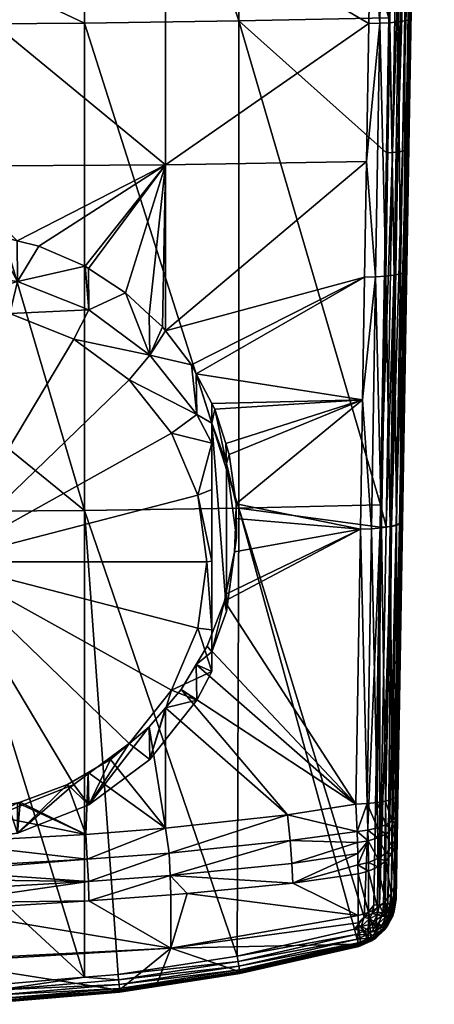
# Model space of a CAD drawing. Extents: x -0.029 to 0.039, y -0.139 to 0.024.
# Tile 4 of 26: x 0.004 to 0.021, y -0.139 to -0.099. Entities that reach past the tile are written whole.
import ezdxf

# ---------------------------------------------------------------- set-up
doc = ezdxf.new("R2010")
doc.units = 0
doc.layers.add('mesh', color=7, linetype='CONTINUOUS')

msp = doc.modelspace()

# ---------------------------------------------------------------- meshes
at = {"layer": 'mesh'}
mesh = msp.add_polyface(dxfattribs=at)
corners = [(0.009705, -0.083145, 0.105479), (0.018229, -0.083065, 0.106555), (0.018324, -0.077332, 0.106149), (0.01843, -0.070996, 0.105849), (0.009705, -0.071055, 0.104722), (0.000592, -0.080657, 0.10492), (0.000592, -0.071068, 0.104481), (-0.005231, -0.080159, 0.135704), (0.000592, -0.079479, 0.136015), (0.000592, -0.080191, 0.135857), (0.000592, -0.063218, 0.139244), (0.020621, -0.041695, 0.12383), (0.02, -0.077241, 0.108115), (0.019827, -0.087799, 0.108863), (0.019591, -0.104388, 0.128198), (0.019847, -0.089391, 0.131685), (0.019101, -0.079949, 0.13471), (0.012682, -0.080071, 0.135289), (0.019189, -0.074769, 0.135811), (0.006414, -0.080159, 0.135704), (0.006414, -0.061678, 0.139362), (0.012682, -0.061601, 0.138945), (0.018773, -0.077331, 0.106278), (0.01918, -0.077324, 0.106508), (0.019034, -0.061675, 0.105537), (0.019523, -0.077311, 0.106825), (0.01944, -0.061674, 0.105768), (0.019782, -0.077291, 0.107214), (0.019782, -0.061668, 0.106086), (0.019944, -0.077268, 0.107651), (0.02004, -0.061658, 0.106474), (0.020202, -0.061645, 0.106912), (0.019005, -0.087918, 0.107257), (0.019348, -0.087898, 0.107575), (0.019608, -0.08787, 0.107962), (0.01977, -0.087837, 0.1084), (0.01943, -0.074763, 0.135759), (0.019178, -0.089585, 0.132607), (0.01965, -0.074745, 0.135652), (0.019979, -0.074679, 0.135298), (0.019585, -0.089533, 0.132344), (0.019837, -0.074716, 0.135494), (0.020068, -0.074635, 0.135073), (0.019727, -0.089492, 0.132147), (0.020084, -0.060115, 0.138292), (0.020098, -0.074587, 0.134834), (0.019816, -0.089443, 0.131924)]
mesh.append_faces([[corners[k] for k in face] for face in [(0, 1, 2, 2), (3, 0, 2, 2), (3, 4, 0, 0), (4, 5, 0, 0), (4, 6, 5, 5), (7, 8, 9, 9), (7, 10, 8, 8), (11, 12, 13, 13), (11, 14, 15, 15), (16, 17, 18, 18), (10, 19, 8, 8), (10, 20, 19, 19), (19, 9, 8, 8), (20, 17, 19, 19), (20, 21, 17, 17), (22, 2, 1, 1), (22, 3, 2, 2), (23, 24, 22, 22), (25, 26, 23, 23), (27, 28, 25, 25), (29, 30, 27, 27), (12, 31, 29, 29), (32, 23, 22, 22), (33, 25, 23, 23), (34, 27, 25, 25), (35, 29, 27, 27), (13, 12, 29, 29), (36, 16, 18, 18), (37, 16, 36, 36), (38, 37, 36, 36), (39, 40, 41, 41), (42, 43, 39, 39), (38, 44, 41, 41), (45, 46, 42, 42), (15, 46, 45, 45)]])
mesh = msp.add_polyface(dxfattribs=at)
corners = [(0.009705, -0.083145, 0.105479), (0.018147, -0.087933, 0.1069), (0.018229, -0.083065, 0.106555), (0.009705, -0.09453, 0.106474), (0.01804, -0.094422, 0.107532), (0.000592, -0.094564, 0.10615), (0.000592, -0.083169, 0.105142), (0.000592, -0.080657, 0.10492), (0.020621, -0.041695, 0.12383), (0.019641, -0.099158, 0.10997), (0.019474, -0.109375, 0.111335), (0.019119, -0.131325, 0.115553), (0.019115, -0.131594, 0.115697), (0.012682, -0.080071, 0.135289), (0.018938, -0.089592, 0.132659), (0.018775, -0.099123, 0.130443), (0.019101, -0.079949, 0.13471), (0.006414, -0.080159, 0.135704), (0.000592, -0.096591, 0.132219), (0.000592, -0.080191, 0.135857), (0.006414, -0.099349, 0.131402), (0.012682, -0.099252, 0.130989), (0.018597, -0.08793, 0.107028), (0.018773, -0.077331, 0.106278), (0.019005, -0.087918, 0.107257), (0.019348, -0.087898, 0.107575), (0.01918, -0.077324, 0.106508), (0.019608, -0.08787, 0.107962), (0.019523, -0.077311, 0.106825), (0.01977, -0.087837, 0.1084), (0.019782, -0.077291, 0.107214), (0.019827, -0.087799, 0.108863), (0.019944, -0.077268, 0.107651), (0.018817, -0.099328, 0.108369), (0.01916, -0.099297, 0.108685), (0.019421, -0.099257, 0.109072), (0.019584, -0.09921, 0.109509), (0.019178, -0.089585, 0.132607), (0.019398, -0.089565, 0.1325), (0.01965, -0.074745, 0.135652), (0.019727, -0.089492, 0.132147), (0.019585, -0.089533, 0.132344), (0.019979, -0.074679, 0.135298), (0.019816, -0.089443, 0.131924), (0.020068, -0.074635, 0.135073), (0.019471, -0.104498, 0.128658), (0.019837, -0.074716, 0.135494), (0.019847, -0.089391, 0.131685), (0.01956, -0.104445, 0.128435)]
mesh.append_faces([[corners[k] for k in face] for face in [(0, 1, 2, 2), (3, 1, 0, 0), (3, 4, 1, 1), (0, 5, 3, 3), (0, 6, 5, 5), (7, 6, 0, 0), (8, 9, 10, 10), (11, 12, 8, 8), (13, 14, 15, 15), (16, 14, 13, 13), (17, 18, 19, 19), (20, 18, 17, 17), (17, 13, 21, 21), (22, 1, 4, 4), (22, 2, 1, 1), (22, 23, 2, 2), (24, 23, 22, 22), (25, 26, 24, 24), (27, 28, 25, 25), (29, 30, 27, 27), (31, 32, 29, 29), (33, 24, 22, 22), (34, 25, 24, 24), (35, 27, 25, 25), (36, 29, 27, 27), (9, 31, 29, 29), (37, 14, 16, 16), (37, 15, 14, 14), (38, 37, 39, 39), (40, 41, 42, 42), (43, 40, 44, 44), (43, 45, 40, 40), (38, 46, 41, 41), (39, 46, 38, 38), (47, 48, 43, 43)]])
mesh = msp.add_polyface(dxfattribs=at)
corners = [(0.020621, -0.041695, 0.12383), (0.019309, -0.119537, 0.113095), (0.01913, -0.130651, 0.115327), (0.019119, -0.131325, 0.115553), (0.019474, -0.109375, 0.111335), (0.019106, -0.132144, 0.116126), (0.019591, -0.104388, 0.128198), (0.019115, -0.131594, 0.115697), (0.018817, -0.099328, 0.108369), (0.018597, -0.08793, 0.107028), (0.018408, -0.099347, 0.108141), (0.01916, -0.099297, 0.108685), (0.019005, -0.087918, 0.107257), (0.019421, -0.099257, 0.109072), (0.019348, -0.087898, 0.107575), (0.019584, -0.09921, 0.109509), (0.019608, -0.08787, 0.107962), (0.019641, -0.099158, 0.10997), (0.01977, -0.087837, 0.1084), (0.018648, -0.109607, 0.109742), (0.018239, -0.109636, 0.109515), (0.018992, -0.109564, 0.110056), (0.019254, -0.109509, 0.110441), (0.019417, -0.109445, 0.110875), (0.018922, -0.104599, 0.129116), (0.018775, -0.099123, 0.130443), (0.019178, -0.089585, 0.132607), (0.018682, -0.104608, 0.129168), (0.018438, -0.118886, 0.125575), (0.019398, -0.089565, 0.1325), (0.019142, -0.104577, 0.129009), (0.018662, -0.119784, 0.125295), (0.019727, -0.089492, 0.132147), (0.019329, -0.104543, 0.128853), (0.019585, -0.089533, 0.132344), (0.019471, -0.104498, 0.128658), (0.01907, -0.119723, 0.125033), (0.01956, -0.104445, 0.128435), (0.019816, -0.089443, 0.131924), (0.019212, -0.119675, 0.124839), (0.019847, -0.089391, 0.131685), (0.019301, -0.119618, 0.124617)]
mesh.append_faces([[corners[k] for k in face] for face in [(0, 1, 2, 2), (3, 0, 2, 2), (0, 4, 1, 1), (0, 5, 6, 6), (0, 7, 5, 5), (8, 9, 10, 10), (11, 12, 8, 8), (13, 14, 11, 11), (15, 16, 13, 13), (17, 18, 15, 15), (19, 10, 20, 20), (19, 8, 10, 10), (21, 8, 19, 19), (21, 11, 8, 8), (22, 11, 21, 21), (22, 13, 11, 11), (23, 13, 22, 22), (23, 15, 13, 13), (4, 15, 23, 23), (4, 17, 15, 15), (24, 25, 26, 26), (24, 27, 25, 25), (28, 27, 24, 24), (29, 24, 26, 26), (30, 24, 29, 29), (30, 31, 24, 24), (32, 33, 34, 34), (35, 33, 32, 32), (35, 36, 33, 33), (37, 35, 38, 38), (37, 39, 35, 35), (30, 34, 33, 33), (29, 34, 30, 30), (6, 37, 40, 40), (6, 41, 37, 37)]])
mesh = msp.add_polyface(dxfattribs=at)
corners = [(0.000592, -0.105144, 0.107389), (0.000592, -0.107735, 0.107722), (0.002647, -0.107906, 0.107767), (0.017958, -0.099354, 0.108013), (0.009705, -0.105097, 0.107729), (0.017866, -0.104955, 0.108761), (0.009705, -0.09453, 0.106474), (0.01804, -0.094422, 0.107532), (0.009706, -0.111827, 0.108748), (0.017788, -0.109648, 0.109388), (0.009049, -0.111172, 0.10859), (0.00958, -0.111663, 0.10871), (0.008087, -0.110282, 0.108373), (0.006584, -0.109302, 0.108126), (0.003687, -0.108169, 0.107835), (0.006444, -0.10921, 0.108103), (0.004563, -0.108389, 0.107893), (0.000592, -0.09759, 0.106418), (0.000592, -0.094564, 0.10615), (0.012682, -0.080071, 0.135289), (0.018775, -0.099123, 0.130443), (0.012682, -0.099252, 0.130989), (0.018682, -0.104608, 0.129168), (0.006414, -0.099349, 0.131402), (0.000592, -0.099381, 0.131537), (0.000592, -0.096591, 0.132219), (0.006414, -0.119121, 0.126474), (0.000592, -0.114387, 0.127868), (0.012682, -0.119014, 0.126064), (0.006414, -0.080159, 0.135704), (0.018408, -0.099347, 0.108141), (0.018597, -0.08793, 0.107028), (0.018239, -0.109636, 0.109515), (0.006592, -0.110977, 0.101836), (0.003697, -0.109819, 0.101525), (0.000592, -0.109424, 0.101419), (0.000592, -0.110762, 0.101061)]
mesh.append_faces([[corners[k] for k in face] for face in [(0, 1, 2, 2), (3, 4, 5, 5), (3, 6, 4, 4), (3, 7, 6, 6), (8, 5, 4, 4), (9, 5, 8, 8), (4, 10, 11, 11), (4, 12, 10, 10), (13, 12, 4, 4), (14, 0, 2, 2), (4, 15, 13, 13), (4, 16, 15, 15), (14, 16, 4, 4), (4, 0, 14, 14), (4, 17, 0, 0), (6, 17, 4, 4), (6, 18, 17, 17), (19, 20, 21, 21), (20, 22, 21, 21), (23, 24, 25, 25), (26, 24, 23, 23), (26, 27, 24, 24), (23, 21, 28, 28), (29, 21, 23, 23), (30, 3, 5, 5), (30, 7, 3, 3), (30, 31, 7, 7), (32, 5, 9, 9), (32, 30, 5, 5), (15, 33, 13, 13), (16, 34, 15, 15), (34, 2, 35, 35), (34, 14, 2, 2), (16, 14, 34, 34), (36, 34, 35, 35)]])
mesh = msp.add_polyface(dxfattribs=at)
corners = [(0.009706, -0.111827, 0.108748), (0.009705, -0.105097, 0.107729), (0.00958, -0.111663, 0.10871), (0.000592, -0.119153, 0.126596), (0.000592, -0.114387, 0.127868), (0.006414, -0.119121, 0.126474), (0.006414, -0.099349, 0.131402), (0.012682, -0.119014, 0.126064), (0.010984, -0.115219, 0.102972), (0.011592, -0.116382, 0.103284), (0.011592, -0.115578, 0.106285), (0.011704, -0.114999, 0.109477), (0.012183, -0.117211, 0.106723), (0.012154, -0.116401, 0.109777), (0.009049, -0.111172, 0.10859), (0.009077, -0.112819, 0.102329), (0.010766, -0.113208, 0.109074), (0.010958, -0.113576, 0.109156), (0.011584, -0.11477, 0.109425), (0.008087, -0.110282, 0.108373), (0.006592, -0.110977, 0.101836), (0.006584, -0.109302, 0.108126), (0.006444, -0.10921, 0.108103), (0.003697, -0.109819, 0.101525), (0.003387, -0.111118, 0.101156), (0.000592, -0.110762, 0.101061), (0.005992, -0.11216, 0.101435), (0.008228, -0.113818, 0.10188), (0.009945, -0.115978, 0.102458), (0.011024, -0.118494, 0.103133), (0.011592, -0.118259, 0.103421), (0.000592, -0.121194, 0.103856), (0.012183, -0.123211, 0.10833), (0.011592, -0.121164, 0.103968)]
mesh.append_faces([[corners[k] for k in face] for face in [(0, 1, 2, 2), (3, 4, 5, 5), (6, 7, 5, 5), (8, 9, 10, 10), (11, 12, 13, 13), (11, 10, 12, 12), (2, 14, 15, 15), (15, 0, 2, 2), (15, 16, 0, 0), (8, 16, 15, 15), (8, 17, 16, 16), (10, 17, 8, 8), (10, 18, 17, 17), (11, 18, 10, 10), (19, 15, 14, 14), (19, 20, 15, 15), (21, 20, 19, 19), (22, 23, 20, 20), (24, 23, 25, 25), (24, 20, 23, 23), (26, 20, 24, 24), (26, 15, 20, 20), (27, 15, 26, 26), (27, 8, 15, 15), (28, 8, 27, 27), (28, 9, 8, 8), (29, 9, 28, 28), (29, 30, 9, 9), (31, 29, 28, 28), (31, 26, 24, 24), (31, 27, 26, 26), (28, 27, 31, 31), (32, 12, 10, 10), (10, 9, 30, 30), (30, 33, 10, 10)]])
mesh = msp.add_polyface(dxfattribs=at)
corners = [(0.017707, -0.114625, 0.110249), (0.011704, -0.114999, 0.109477), (0.012154, -0.116401, 0.109777), (0.012576, -0.118849, 0.110276), (0.01762, -0.119877, 0.111159), (0.012297, -0.116845, 0.109872), (0.011584, -0.11477, 0.109425), (0.010958, -0.113576, 0.109156), (0.017788, -0.109648, 0.109388), (0.010766, -0.113208, 0.109074), (0.009706, -0.111827, 0.108748), (0.019591, -0.104388, 0.128198), (0.019106, -0.132144, 0.116126), (0.019332, -0.119557, 0.124381), (0.012682, -0.099252, 0.130989), (0.018438, -0.118886, 0.125575), (0.012682, -0.119014, 0.126064), (0.018682, -0.104608, 0.129168), (0.018239, -0.109636, 0.109515), (0.019417, -0.109445, 0.110875), (0.019309, -0.119537, 0.113095), (0.019474, -0.109375, 0.111335), (0.019252, -0.119622, 0.112637), (0.019254, -0.109509, 0.110441), (0.019088, -0.119702, 0.112205), (0.018992, -0.109564, 0.110056), (0.018826, -0.11977, 0.111822), (0.018648, -0.109607, 0.109742), (0.018481, -0.119824, 0.11151), (0.018072, -0.11986, 0.111284), (0.018922, -0.104599, 0.129116), (0.018662, -0.119784, 0.125295), (0.018883, -0.11976, 0.125188), (0.019142, -0.104577, 0.129009), (0.019212, -0.119675, 0.124839), (0.01907, -0.119723, 0.125033), (0.019471, -0.104498, 0.128658), (0.019301, -0.119618, 0.124617), (0.01956, -0.104445, 0.128435), (0.019329, -0.104543, 0.128853), (0.012183, -0.117211, 0.106723), (0.012592, -0.120211, 0.107527)]
mesh.append_faces([[corners[k] for k in face] for face in [(0, 1, 2, 2), (0, 3, 4, 4), (0, 5, 3, 3), (2, 5, 0, 0), (0, 6, 1, 1), (0, 7, 6, 6), (8, 7, 0, 0), (8, 9, 7, 7), (10, 9, 8, 8), (11, 12, 13, 13), (14, 15, 16, 16), (14, 17, 15, 15), (18, 8, 0, 0), (19, 20, 21, 21), (19, 22, 20, 20), (23, 22, 19, 19), (23, 24, 22, 22), (25, 24, 23, 23), (25, 26, 24, 24), (27, 26, 25, 25), (27, 28, 26, 26), (18, 28, 27, 27), (18, 29, 28, 28), (0, 29, 18, 18), (0, 4, 29, 29), (15, 30, 31, 31), (32, 31, 33, 33), (34, 35, 36, 36), (37, 34, 38, 38), (32, 39, 35, 35), (33, 39, 32, 32), (13, 37, 11, 11), (40, 5, 2, 2), (40, 3, 5, 5), (41, 3, 40, 40)]])
mesh = msp.add_polyface(dxfattribs=at)
corners = [(0.010341, -0.126378, 0.111542), (0.017437, -0.131026, 0.113398), (0.010947, -0.125363, 0.111393), (0.006413, -0.13805, 0.12129), (0.000592, -0.119153, 0.126596), (0.006414, -0.119121, 0.126474), (0.000592, -0.13268, 0.122987), (0.012592, -0.120211, 0.107527), (0.012514, -0.120789, 0.110641), (0.012557, -0.119443, 0.110388), (0.012183, -0.123211, 0.10833), (0.011592, -0.125647, 0.105767), (0.010984, -0.12681, 0.106078), (0.011592, -0.124843, 0.108768), (0.012162, -0.122507, 0.110941), (0.012104, -0.122787, 0.11099), (0.011395, -0.124613, 0.111283), (0.009706, -0.127123, 0.111642), (0.009077, -0.129211, 0.106721), (0.011392, -0.121194, 0.103856), (0.011592, -0.121164, 0.103968), (0.011024, -0.118494, 0.103133), (0.011592, -0.123953, 0.104947), (0.011024, -0.123894, 0.10458), (0.009945, -0.12641, 0.105254), (0.008228, -0.128571, 0.105833), (0.011592, -0.118259, 0.103421), (-0.002204, -0.131271, 0.106556), (0.000592, -0.131626, 0.106651), (0.000592, -0.121194, 0.103856), (0.005992, -0.130228, 0.106277), (0.011592, -0.115578, 0.106285), (0.012183, -0.117211, 0.106723)]
mesh.append_faces([[corners[k] for k in face] for face in [(0, 1, 2, 2), (3, 4, 5, 5), (3, 6, 4, 4), (7, 8, 9, 9), (10, 8, 7, 7), (2, 11, 12, 12), (2, 13, 11, 11), (10, 14, 8, 8), (10, 15, 14, 14), (13, 15, 10, 10), (13, 16, 15, 15), (2, 16, 13, 13), (12, 0, 2, 2), (12, 17, 0, 0), (18, 17, 12, 12), (19, 20, 21, 21), (19, 22, 20, 20), (23, 22, 19, 19), (23, 11, 22, 22), (24, 11, 23, 23), (24, 12, 11, 11), (24, 18, 12, 12), (25, 18, 24, 24), (20, 26, 21, 21), (27, 28, 29, 29), (29, 24, 23, 23), (29, 25, 24, 24), (30, 25, 29, 29), (29, 19, 21, 21), (23, 19, 29, 29), (10, 31, 13, 13), (7, 32, 10, 10), (22, 11, 13, 13), (31, 22, 13, 13), (31, 20, 22, 22)]])
mesh = msp.add_polyface(dxfattribs=at)
corners = [(0.000592, -0.131991, 0.11227), (0.001844, -0.131331, 0.112137), (0.000592, -0.131397, 0.112144), (0.006476, -0.132254, 0.112487), (0.003696, -0.130975, 0.112101), (0.003813, -0.130953, 0.112099), (0.005733, -0.130231, 0.112022), (0.00657, -0.129742, 0.111967), (0.009706, -0.127123, 0.111642), (0.014654, -0.131463, 0.113084), (0.010341, -0.126378, 0.111542), (0.007782, -0.137935, 0.121261), (0.006413, -0.13805, 0.12129), (0.006414, -0.119121, 0.126474), (0.003697, -0.132211, 0.107525), (0.000592, -0.132606, 0.107631), (0.006592, -0.131053, 0.107215), (0.007473, -0.129214, 0.111907), (0.008228, -0.128571, 0.105833), (0.009077, -0.129211, 0.106721), (0.005992, -0.130228, 0.106277), (0.003387, -0.131271, 0.106556), (0.000592, -0.131626, 0.106651), (0.000592, -0.121194, 0.103856), (0.000592, -0.132586, 0.112396), (0.009705, -0.132007, 0.112662), (0.00905, -0.127892, 0.111745), (0.012682, -0.119014, 0.126064), (0.012617, -0.13719, 0.121116), (0.009855, -0.133011, 0.113004)]
mesh.append_faces([[corners[k] for k in face] for face in [(0, 1, 2, 2), (3, 4, 1, 1), (5, 4, 3, 3), (6, 3, 7, 7), (6, 5, 3, 3), (8, 9, 10, 10), (11, 12, 13, 13), (14, 4, 5, 5), (15, 4, 14, 14), (15, 1, 4, 4), (15, 2, 1, 1), (6, 14, 5, 5), (6, 16, 14, 14), (7, 16, 6, 6), (7, 17, 16, 16), (18, 16, 19, 19), (20, 16, 18, 18), (20, 14, 16, 16), (21, 14, 20, 20), (21, 15, 14, 14), (22, 15, 21, 21), (23, 21, 20, 20), (23, 22, 21, 21), (0, 24, 1, 1), (3, 1, 24, 24), (7, 25, 17, 17), (7, 3, 25, 25), (25, 26, 17, 17), (8, 26, 25, 25), (8, 25, 9, 9), (13, 27, 28, 28), (29, 9, 25, 25), (16, 26, 19, 19), (16, 17, 26, 26), (19, 26, 8, 8)]])
mesh = msp.add_polyface(dxfattribs=at)
corners = [(0.009919, -0.136872, 0.117191), (0.01059, -0.134646, 0.114343), (0.009924, -0.134711, 0.114273), (0.017527, -0.13555, 0.117547), (0.014872, -0.134227, 0.114789), (0.0066, -0.134946, 0.114063), (0.012696, -0.137812, 0.119737), (0.017519, -0.136703, 0.119605), (0.00935, -0.138333, 0.119846), (0.009901, -0.133928, 0.113547), (0.014764, -0.1325, 0.113444), (0.009855, -0.133011, 0.113004), (0.014838, -0.133436, 0.114021), (0.006575, -0.134167, 0.11335), (0.012716, -0.137884, 0.11997), (0.012657, -0.137411, 0.121019), (0.007806, -0.138157, 0.121166), (0.007782, -0.137935, 0.121261), (0.012689, -0.137603, 0.12087), (0.007825, -0.13835, 0.121019), (0.012712, -0.137754, 0.120678), (0.007838, -0.138503, 0.12083), (0.012725, -0.137854, 0.120455), (0.007844, -0.138605, 0.12061), (0.012726, -0.137898, 0.120214), (0.007843, -0.138652, 0.120371), (0.007835, -0.138641, 0.120129), (0.017552, -0.136796, 0.120085), (0.017543, -0.136778, 0.119839), (0.012682, -0.119014, 0.126064), (0.017383, -0.136102, 0.121), (0.012617, -0.13719, 0.121116), (0.01744, -0.136321, 0.120901), (0.017488, -0.13651, 0.12075), (0.017524, -0.136658, 0.120555), (0.017546, -0.136755, 0.120329)]
mesh.append_faces([[corners[k] for k in face] for face in [(0, 1, 2, 2), (3, 1, 0, 0), (3, 4, 1, 1), (2, 5, 0, 0), (0, 6, 7, 7), (8, 6, 0, 0), (9, 2, 1, 1), (4, 9, 1, 1), (9, 10, 11, 11), (9, 12, 10, 10), (4, 12, 9, 9), (13, 9, 11, 11), (5, 2, 9, 9), (14, 6, 8, 8), (15, 16, 17, 17), (18, 16, 15, 15), (18, 19, 16, 16), (20, 19, 18, 18), (20, 21, 19, 19), (22, 21, 20, 20), (22, 23, 21, 21), (24, 23, 22, 22), (24, 25, 23, 23), (14, 25, 24, 24), (14, 26, 25, 25), (8, 26, 14, 14), (27, 24, 22, 22), (28, 14, 24, 24), (7, 6, 14, 14), (29, 30, 31, 31), (15, 17, 31, 31), (32, 15, 31, 31), (33, 18, 15, 15), (34, 20, 18, 18), (35, 22, 20, 20)]])
mesh = msp.add_polyface(dxfattribs=at)
corners = [(0.017437, -0.131026, 0.113398), (0.011395, -0.124613, 0.111283), (0.010947, -0.125363, 0.111393), (0.012104, -0.122787, 0.11099), (0.01762, -0.119877, 0.111159), (0.012162, -0.122507, 0.110941), (0.012514, -0.120789, 0.110641), (0.012557, -0.119443, 0.110388), (0.012576, -0.118849, 0.110276), (0.019082, -0.133927, 0.118572), (0.01907, -0.134875, 0.120241), (0.019332, -0.119557, 0.124381), (0.019106, -0.132144, 0.116126), (0.019103, -0.132363, 0.116369), (0.012682, -0.119014, 0.126064), (0.018422, -0.119793, 0.125346), (0.017771, -0.135615, 0.121101), (0.018438, -0.118886, 0.125575), (0.017889, -0.131007, 0.113523), (0.018072, -0.11986, 0.111284), (0.018299, -0.130967, 0.113747), (0.018481, -0.119824, 0.11151), (0.018645, -0.130908, 0.114059), (0.018826, -0.11977, 0.111822), (0.018908, -0.130832, 0.11444), (0.019088, -0.119702, 0.112205), (0.019072, -0.130745, 0.114871), (0.019252, -0.119622, 0.112637), (0.01913, -0.130651, 0.115327), (0.019309, -0.119537, 0.113095), (0.018662, -0.119784, 0.125295), (0.018732, -0.135071, 0.120962), (0.01856, -0.135101, 0.12108), (0.018883, -0.11976, 0.125188), (0.01907, -0.119723, 0.125033), (0.019301, -0.119618, 0.124617), (0.018981, -0.134984, 0.120636), (0.019212, -0.119675, 0.124839), (0.012592, -0.120211, 0.107527), (0.017383, -0.136102, 0.121), (0.018399, -0.135117, 0.121148), (0.01816, -0.135128, 0.121202), (0.018874, -0.135031, 0.120811), (0.019036, -0.13494, 0.120475)]
mesh.append_faces([[corners[k] for k in face] for face in [(0, 1, 2, 2), (0, 3, 1, 1), (4, 3, 0, 0), (4, 5, 3, 3), (6, 5, 4, 4), (4, 7, 6, 6), (4, 8, 7, 7), (9, 10, 11, 11), (11, 12, 13, 13), (14, 15, 16, 16), (14, 17, 15, 15), (18, 4, 0, 0), (18, 19, 4, 4), (20, 19, 18, 18), (20, 21, 19, 19), (22, 21, 20, 20), (22, 23, 21, 21), (24, 23, 22, 22), (24, 25, 23, 23), (26, 25, 24, 24), (26, 27, 25, 25), (28, 27, 26, 26), (28, 29, 27, 27), (17, 30, 15, 15), (31, 32, 33, 33), (33, 34, 31, 31), (35, 36, 37, 37), (38, 7, 8, 8), (16, 39, 14, 14), (40, 41, 15, 15), (30, 40, 15, 15), (33, 40, 30, 30), (37, 42, 34, 34), (11, 43, 35, 35), (10, 43, 11, 11)]])
mesh = msp.add_polyface(dxfattribs=at)
corners = [(0.009919, -0.136872, 0.117191), (0.000592, -0.137341, 0.116734), (0.000592, -0.137438, 0.116865), (0.000592, -0.135323, 0.114005), (0.0066, -0.134946, 0.114063), (0.00782, -0.138571, 0.119896), (0.002965, -0.138988, 0.120011), (0.00935, -0.138333, 0.119846), (0.002947, -0.138343, 0.121364), (0.000592, -0.13268, 0.122987), (0.006413, -0.13805, 0.12129), (0.006533, -0.133256, 0.112817), (0.000592, -0.133747, 0.112796), (0.006575, -0.134167, 0.11335), (0.000592, -0.135028, 0.113695), (0.009855, -0.133011, 0.113004), (0.009901, -0.133928, 0.113547), (0.002957, -0.138565, 0.12127), (0.002974, -0.139016, 0.120721), (0.001968, -0.138955, 0.120948), (0.002971, -0.138912, 0.120939), (0.002974, -0.139064, 0.120484), (0.001971, -0.139059, 0.12073), (0.002971, -0.139055, 0.120243), (0.001972, -0.139108, 0.120494), (0.007806, -0.138157, 0.121166), (0.007782, -0.137935, 0.121261), (0.007825, -0.13835, 0.121019), (0.002966, -0.138758, 0.121125), (0.007838, -0.138503, 0.12083), (0.007844, -0.138605, 0.12061), (0.007843, -0.138652, 0.120371), (0.007835, -0.138641, 0.120129), (0.006414, -0.119121, 0.126474), (0.012617, -0.13719, 0.121116), (0.000592, -0.132586, 0.112396), (0.006476, -0.132254, 0.112487), (0.000592, -0.133602, 0.112745), (0.009705, -0.132007, 0.112662)]
mesh.append_faces([[corners[k] for k in face] for face in [(0, 1, 2, 2), (0, 3, 1, 1), (0, 4, 3, 3), (5, 2, 6, 6), (5, 0, 2, 2), (7, 0, 5, 5), (8, 9, 10, 10), (11, 12, 13, 13), (14, 4, 13, 13), (13, 15, 11, 11), (4, 16, 13, 13), (17, 8, 10, 10), (18, 19, 20, 20), (21, 22, 18, 18), (23, 24, 21, 21), (25, 10, 26, 26), (25, 17, 10, 10), (27, 17, 25, 25), (27, 28, 17, 17), (29, 28, 27, 27), (29, 20, 28, 28), (30, 20, 29, 29), (30, 18, 20, 20), (31, 18, 30, 30), (31, 21, 18, 18), (32, 21, 31, 31), (32, 23, 21, 21), (5, 23, 32, 32), (5, 6, 23, 23), (7, 5, 32, 32), (33, 34, 26, 26), (35, 11, 36, 36), (35, 37, 11, 11), (11, 38, 36, 36), (11, 15, 38, 38)]])
mesh = msp.add_polyface(dxfattribs=at)
corners = [(0.010341, -0.126378, 0.111542), (0.014654, -0.131463, 0.113084), (0.017437, -0.131026, 0.113398), (0.019332, -0.119557, 0.124381), (0.019103, -0.132363, 0.116369), (0.019082, -0.133927, 0.118572), (0.017771, -0.135615, 0.121101), (0.018422, -0.119793, 0.125346), (0.01816, -0.135128, 0.121202), (0.009855, -0.133011, 0.113004), (0.014764, -0.1325, 0.113444), (0.019058, -0.131827, 0.115311), (0.019106, -0.132144, 0.116126), (0.019115, -0.131594, 0.115697), (0.01905, -0.132456, 0.115809), (0.018902, -0.132046, 0.114945), (0.019062, -0.131519, 0.115142), (0.019119, -0.131325, 0.115553), (0.018904, -0.131701, 0.114752), (0.018652, -0.131861, 0.114405), (0.018653, -0.13224, 0.114618), (0.018319, -0.131992, 0.114118), (0.018324, -0.132399, 0.114347), (0.017923, -0.132085, 0.113907), (0.019072, -0.130745, 0.114871), (0.01913, -0.130651, 0.115327), (0.018908, -0.130832, 0.11444), (0.018645, -0.130908, 0.114059), (0.018299, -0.130967, 0.113747), (0.017889, -0.131007, 0.113523), (0.017486, -0.132137, 0.113782), (0.017934, -0.132514, 0.114146), (0.018883, -0.11976, 0.125188), (0.01856, -0.135101, 0.12108), (0.018399, -0.135117, 0.121148), (0.01907, -0.119723, 0.125033), (0.018874, -0.135031, 0.120811), (0.018732, -0.135071, 0.120962), (0.019212, -0.119675, 0.124839), (0.018981, -0.134984, 0.120636), (0.019301, -0.119618, 0.124617), (0.019036, -0.13494, 0.120475)]
mesh.append_faces([[corners[k] for k in face] for face in [(0, 1, 2, 2), (3, 4, 5, 5), (6, 7, 8, 8), (9, 10, 1, 1), (11, 12, 13, 13), (11, 14, 12, 12), (15, 14, 11, 11), (16, 13, 17, 17), (16, 11, 13, 13), (18, 11, 16, 16), (18, 15, 11, 11), (19, 15, 18, 18), (19, 20, 15, 15), (21, 20, 19, 19), (21, 22, 20, 20), (23, 22, 21, 21), (24, 17, 25, 25), (24, 16, 17, 17), (26, 16, 24, 24), (26, 18, 16, 16), (27, 18, 26, 26), (27, 19, 18, 18), (28, 19, 27, 27), (28, 21, 19, 19), (29, 21, 28, 28), (29, 23, 21, 21), (30, 1, 10, 10), (2, 1, 30, 30), (29, 2, 30, 30), (30, 31, 23, 23), (30, 23, 29, 29), (32, 33, 34, 34), (35, 36, 37, 37), (38, 39, 36, 36), (40, 41, 39, 39)]])
mesh = msp.add_polyface(dxfattribs=at)
corners = [(0.009919, -0.136872, 0.117191), (0.017525, -0.135842, 0.11807), (0.017527, -0.13555, 0.117547), (0.017525, -0.133854, 0.115149), (0.014872, -0.134227, 0.114789), (0.017519, -0.136703, 0.119605), (0.017522, -0.133491, 0.114743), (0.017501, -0.132581, 0.114025), (0.014838, -0.133436, 0.114021), (0.017511, -0.133034, 0.114382), (0.014764, -0.1325, 0.113444), (0.017934, -0.132514, 0.114146), (0.017949, -0.133746, 0.115241), (0.017945, -0.135427, 0.117627), (0.017626, -0.136674, 0.119611), (0.017543, -0.136778, 0.119839), (0.012726, -0.137898, 0.120214), (0.017552, -0.136796, 0.120085), (0.012716, -0.137884, 0.11997), (0.01765, -0.136748, 0.119844), (0.017656, -0.136765, 0.12009), (0.017654, -0.135987, 0.121007), (0.017383, -0.136102, 0.121), (0.017771, -0.135615, 0.121101), (0.017486, -0.132137, 0.113782), (0.01744, -0.136321, 0.120901), (0.012617, -0.13719, 0.121116), (0.017488, -0.13651, 0.12075), (0.012657, -0.137411, 0.121019), (0.017524, -0.136658, 0.120555), (0.012689, -0.137603, 0.12087), (0.017546, -0.136755, 0.120329), (0.012712, -0.137754, 0.120678), (0.012725, -0.137854, 0.120455), (0.018035, -0.13654, 0.120366), (0.01797, -0.136458, 0.120583), (0.017881, -0.136334, 0.120769), (0.017773, -0.136174, 0.120913)]
mesh.append_faces([[corners[k] for k in face] for face in [(0, 1, 2, 2), (3, 4, 2, 2), (0, 5, 1, 1), (4, 3, 6, 6), (7, 8, 9, 9), (7, 10, 8, 8), (4, 9, 8, 8), (6, 9, 4, 4), (11, 7, 9, 9), (6, 11, 9, 9), (3, 12, 6, 6), (13, 2, 1, 1), (5, 14, 1, 1), (15, 16, 17, 17), (5, 18, 15, 15), (14, 5, 15, 15), (19, 15, 17, 17), (19, 14, 15, 15), (20, 19, 17, 17), (21, 22, 23, 23), (24, 10, 7, 7), (24, 7, 11, 11), (25, 26, 22, 22), (27, 28, 25, 25), (29, 30, 27, 27), (31, 32, 29, 29), (17, 33, 31, 31), (29, 34, 31, 31), (27, 35, 29, 29), (36, 35, 27, 27), (17, 31, 20, 20), (25, 36, 27, 27), (37, 36, 25, 25), (22, 37, 25, 25), (21, 37, 22, 22)]])
mesh = msp.add_polyface(dxfattribs=at)
corners = [(0.01905, -0.132456, 0.115809), (0.019103, -0.132363, 0.116369), (0.019106, -0.132144, 0.116126), (0.019047, -0.132708, 0.11609), (0.018896, -0.132752, 0.115509), (0.018894, -0.133034, 0.115825), (0.018652, -0.133015, 0.11524), (0.018651, -0.133325, 0.115588), (0.018331, -0.133233, 0.115015), (0.01833, -0.133566, 0.11539), (0.017947, -0.133394, 0.114847), (0.017949, -0.133746, 0.115241), (0.018902, -0.132046, 0.114945), (0.018653, -0.13224, 0.114618), (0.018324, -0.132399, 0.114347), (0.017934, -0.132514, 0.114146), (0.017522, -0.133491, 0.114743), (0.017923, -0.132085, 0.113907), (0.019082, -0.133927, 0.118572), (0.019026, -0.134299, 0.118339), (0.018875, -0.134652, 0.118118), (0.018636, -0.134967, 0.117919), (0.018321, -0.13523, 0.117753), (0.017945, -0.135427, 0.117627), (0.017525, -0.133854, 0.115149), (0.019009, -0.135286, 0.120083), (0.01907, -0.134875, 0.120241), (0.019036, -0.13494, 0.120475)]
mesh.append_faces([[corners[k] for k in face] for face in [(0, 1, 2, 2), (0, 3, 1, 1), (4, 3, 0, 0), (4, 5, 3, 3), (6, 5, 4, 4), (6, 7, 5, 5), (8, 7, 6, 6), (8, 9, 7, 7), (10, 9, 8, 8), (10, 11, 9, 9), (12, 4, 0, 0), (13, 4, 12, 12), (13, 6, 4, 4), (14, 6, 13, 13), (14, 8, 6, 6), (15, 8, 14, 14), (15, 10, 8, 8), (16, 10, 15, 15), (16, 11, 10, 10), (17, 15, 14, 14), (3, 18, 1, 1), (3, 19, 18, 18), (5, 19, 3, 3), (5, 20, 19, 19), (7, 20, 5, 5), (7, 21, 20, 20), (9, 21, 7, 7), (9, 22, 21, 21), (11, 22, 9, 9), (11, 23, 22, 22), (24, 23, 11, 11), (25, 19, 20, 20), (25, 18, 19, 19), (26, 18, 25, 25), (26, 25, 27, 27)]])
mesh = msp.add_polyface(dxfattribs=at)
corners = [(0.002965, -0.138988, 0.120011), (0.000592, -0.137438, 0.116865), (0.001966, -0.139033, 0.120021), (0.002947, -0.138343, 0.121364), (0.00195, -0.138386, 0.121372), (0.000592, -0.13268, 0.122987), (0.006575, -0.134167, 0.11335), (0.000592, -0.134087, 0.112979), (0.000592, -0.134512, 0.113303), (0.000592, -0.133747, 0.112796), (0.006533, -0.133256, 0.112817), (0.000592, -0.133602, 0.112745), (0.000592, -0.135028, 0.113695), (0.000592, -0.135323, 0.114005), (0.0066, -0.134946, 0.114063), (0.002957, -0.138565, 0.12127), (0.001957, -0.138608, 0.121278), (0.002966, -0.138758, 0.121125), (0.001964, -0.138801, 0.121134), (0.002971, -0.138912, 0.120939), (0.001968, -0.138955, 0.120948), (0.002974, -0.139016, 0.120721), (0.001971, -0.139059, 0.12073), (0.002974, -0.139064, 0.120484), (0.001972, -0.139108, 0.120494), (0.002971, -0.139055, 0.120243), (0.00197, -0.139099, 0.120253), (-0.000783, -0.139033, 0.120021), (0.000592, -0.139071, 0.120024), (0.000592, -0.138422, 0.121372), (0.000592, -0.138643, 0.121276), (-0.000774, -0.138608, 0.121278), (0.000592, -0.13913, 0.120257), (0.000592, -0.139148, 0.120451), (0.000592, -0.13911, 0.120685), (0.000592, -0.138965, 0.120987)]
mesh.append_faces([[corners[k] for k in face] for face in [(0, 1, 2, 2), (3, 4, 5, 5), (6, 7, 8, 8), (6, 9, 7, 7), (10, 11, 9, 9), (12, 6, 8, 8), (13, 14, 12, 12), (15, 4, 3, 3), (15, 16, 4, 4), (17, 16, 15, 15), (17, 18, 16, 16), (19, 18, 17, 17), (19, 20, 18, 18), (21, 22, 20, 20), (23, 24, 22, 22), (25, 26, 24, 24), (0, 26, 25, 25), (0, 2, 26, 26), (1, 27, 28, 28), (1, 28, 2, 2), (4, 29, 5, 5), (30, 31, 29, 29), (28, 26, 2, 2), (32, 26, 28, 28), (24, 33, 22, 22), (26, 33, 24, 24), (26, 32, 33, 33), (22, 34, 20, 20), (33, 34, 22, 22), (18, 35, 30, 30), (20, 35, 18, 18), (34, 35, 20, 20), (30, 16, 18, 18), (29, 16, 30, 30), (29, 4, 16, 16)]])
mesh = msp.add_polyface(dxfattribs=at)
corners = [(0.018636, -0.134967, 0.117919), (0.018716, -0.135915, 0.119852), (0.018875, -0.134652, 0.118118), (0.01885, -0.135672, 0.11994), (0.018941, -0.135509, 0.119999), (0.017525, -0.133854, 0.115149), (0.017527, -0.13555, 0.117547), (0.017945, -0.135427, 0.117627), (0.018652, -0.135597, 0.120802), (0.018833, -0.135436, 0.120679), (0.018786, -0.135604, 0.120626), (0.018695, -0.135442, 0.120847), (0.018487, -0.135569, 0.120946), (0.018526, -0.135432, 0.120984), (0.018934, -0.135559, 0.120214), (0.018881, -0.135591, 0.120426), (0.018991, -0.135375, 0.12028), (0.018933, -0.135413, 0.120486), (0.018981, -0.134984, 0.120636), (0.018732, -0.135071, 0.120962), (0.01856, -0.135101, 0.12108), (0.018298, -0.135524, 0.121052), (0.018333, -0.135406, 0.121082), (0.017771, -0.135615, 0.121101), (0.01816, -0.135128, 0.121202), (0.018095, -0.135462, 0.121114), (0.018239, -0.136382, 0.119694), (0.018592, -0.136069, 0.119798), (0.019009, -0.135286, 0.120083), (0.019036, -0.13494, 0.120475), (0.018874, -0.135031, 0.120811), (0.018399, -0.135117, 0.121148), (0.017983, -0.135677, 0.121064)]
mesh.append_faces([[corners[k] for k in face] for face in [(0, 1, 2, 2), (2, 3, 4, 4), (1, 3, 2, 2), (5, 6, 7, 7), (8, 9, 10, 10), (11, 9, 8, 8), (12, 11, 8, 8), (13, 11, 12, 12), (14, 4, 3, 3), (15, 16, 14, 14), (17, 16, 15, 15), (17, 9, 18, 18), (17, 10, 9, 9), (15, 10, 17, 17), (13, 19, 11, 11), (13, 20, 19, 19), (21, 13, 12, 12), (22, 13, 21, 21), (23, 24, 25, 25), (26, 27, 0, 0), (2, 4, 28, 28), (14, 28, 4, 4), (16, 28, 14, 14), (29, 28, 16, 16), (17, 29, 16, 16), (18, 29, 17, 17), (9, 30, 18, 18), (11, 30, 9, 9), (11, 19, 30, 30), (31, 20, 13, 13), (22, 31, 13, 13), (25, 21, 32, 32), (25, 22, 21, 21), (25, 31, 22, 22), (24, 31, 25, 25)]])
mesh = msp.add_polyface(dxfattribs=at)
corners = [(0.017525, -0.135842, 0.11807), (0.017931, -0.136547, 0.119645), (0.017945, -0.135427, 0.117627), (0.018636, -0.134967, 0.117919), (0.018592, -0.136069, 0.119798), (0.018716, -0.135915, 0.119852), (0.018601, -0.136123, 0.120023), (0.018934, -0.135559, 0.120214), (0.01885, -0.135672, 0.11994), (0.018721, -0.135967, 0.120074), (0.018391, -0.136078, 0.12067), (0.018603, -0.135981, 0.120512), (0.018498, -0.136128, 0.120471), (0.018486, -0.135944, 0.120705), (0.018786, -0.135604, 0.120626), (0.018652, -0.135597, 0.120802), (0.018254, -0.135997, 0.120838), (0.018339, -0.135878, 0.120866), (0.018487, -0.135569, 0.120946), (0.01857, -0.136143, 0.120251), (0.018683, -0.135989, 0.120298), (0.018881, -0.135591, 0.120426), (0.018094, -0.135889, 0.120966), (0.017882, -0.136098, 0.120925), (0.018168, -0.135788, 0.120988), (0.018298, -0.135524, 0.121052), (0.017771, -0.135615, 0.121101), (0.018095, -0.135462, 0.121114), (0.017983, -0.135677, 0.121064), (0.017654, -0.135987, 0.121007), (0.018239, -0.136382, 0.119694), (0.018321, -0.13523, 0.117753)]
mesh.append_faces([[corners[k] for k in face] for face in [(0, 1, 2, 2), (3, 4, 5, 5), (5, 4, 6, 6), (5, 7, 8, 8), (5, 9, 7, 7), (6, 9, 5, 5), (10, 11, 12, 12), (13, 11, 10, 10), (13, 14, 11, 11), (15, 14, 13, 13), (16, 13, 10, 10), (17, 13, 16, 16), (17, 15, 13, 13), (18, 15, 17, 17), (19, 9, 6, 6), (20, 9, 19, 19), (20, 7, 9, 9), (21, 7, 20, 20), (21, 11, 14, 14), (20, 11, 21, 21), (20, 12, 11, 11), (19, 12, 20, 20), (22, 16, 23, 23), (22, 17, 16, 16), (24, 17, 22, 22), (24, 18, 17, 17), (25, 18, 24, 24), (26, 27, 28, 28), (26, 28, 29, 29), (30, 31, 2, 2), (3, 31, 30, 30), (29, 22, 23, 23), (28, 22, 29, 29), (28, 24, 22, 22), (28, 25, 24, 24)]])
mesh = msp.add_polyface(dxfattribs=at)
corners = [(0.017945, -0.135427, 0.117627), (0.017931, -0.136547, 0.119645), (0.01806, -0.136493, 0.11966), (0.017525, -0.135842, 0.11807), (0.017626, -0.136674, 0.119611), (0.018082, -0.136558, 0.119891), (0.01765, -0.136748, 0.119844), (0.01797, -0.136458, 0.120583), (0.018193, -0.136429, 0.120392), (0.018035, -0.13654, 0.120366), (0.018113, -0.136356, 0.120604), (0.018498, -0.136128, 0.120471), (0.018391, -0.136078, 0.12067), (0.017881, -0.136334, 0.120769), (0.018008, -0.136244, 0.120785), (0.018254, -0.135997, 0.120838), (0.017656, -0.136765, 0.12009), (0.018073, -0.136574, 0.120131), (0.018258, -0.136442, 0.119924), (0.018242, -0.136459, 0.120161), (0.018601, -0.136123, 0.120023), (0.01857, -0.136143, 0.120251), (0.017773, -0.136174, 0.120913), (0.017882, -0.136098, 0.120925), (0.018239, -0.136382, 0.119694), (0.018592, -0.136069, 0.119798), (0.017524, -0.136658, 0.120555), (0.017546, -0.136755, 0.120329), (0.017654, -0.135987, 0.121007)]
mesh.append_faces([[corners[k] for k in face] for face in [(0, 1, 2, 2), (3, 4, 1, 1), (5, 4, 6, 6), (5, 1, 4, 4), (5, 2, 1, 1), (7, 8, 9, 9), (10, 8, 7, 7), (10, 11, 8, 8), (12, 11, 10, 10), (13, 10, 7, 7), (14, 10, 13, 13), (14, 12, 10, 10), (15, 12, 14, 14), (16, 5, 6, 6), (17, 5, 16, 16), (17, 18, 5, 5), (19, 18, 17, 17), (19, 20, 18, 18), (21, 20, 19, 19), (21, 8, 11, 11), (19, 8, 21, 21), (19, 9, 8, 8), (17, 9, 19, 19), (22, 14, 13, 13), (23, 14, 22, 22), (23, 15, 14, 14), (0, 2, 24, 24), (5, 24, 2, 2), (18, 24, 5, 5), (20, 24, 18, 18), (20, 25, 24, 24), (7, 9, 26, 26), (17, 27, 9, 9), (16, 27, 17, 17), (28, 23, 22, 22)]])

doc.saveas('drawing.dxf')
